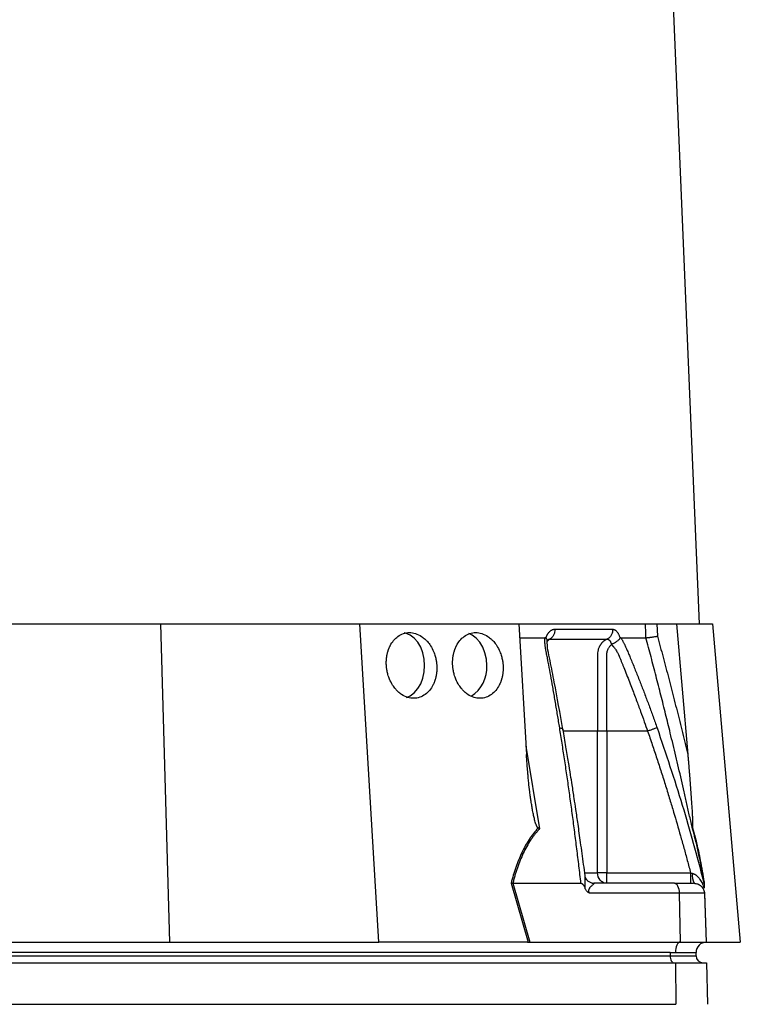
# Model space of a CAD drawing. Extents: x 99 to 1386, y 21 to 2104.
# Tile 15 of 20: x 1177 to 1386, y 545 to 829. Entities that reach past the tile are written whole.
import ezdxf

# ---------------------------------------------------------------- set-up
doc = ezdxf.new("R2010")
doc.units = 0
doc.layers.get('0').update_dxf_attribs({"linetype": 'CONTINUOUS'})

msp = doc.modelspace()

# ---------------------------------------------------------------- linework, layer by layer
at = {"color": 7, "linetype": 'CONTINUOUS'}
for p, q in [((1373.79, 654.68), (1333.29, 1616.68)), ((1161.38, 654.68), (1217.77, 654.68)), ((1217.77, 654.68), (1220.41, 562.68)), ((1217.77, 654.68), (1275.52, 654.68)), ((1280.94, 562.68), (1275.52, 654.68)), ((1275.52, 654.68), (1321.46, 654.68)), ((1321.46, 654.68), (1323.69, 616.89)), ((1321.46, 654.68), (1358.14, 654.68)), ((1361.46, 654.68), (1367.06, 654.68)), ((1361.46, 654.68), (1361.58, 651.13)), ((1367.06, 654.68), (1370.37, 616.89)), ((1367.06, 654.68), (1377.52, 654.68)), ((1377.52, 654.68), (1385.57, 562.68)), ((1321.7, 650.68), (1328.99, 650.68)), ((1329.29, 650.55), (1329.33, 650.68)), ((1329.76, 649.73), (1330.39, 650.29)), ((1344.24, 582.68), (1344.24, 623.68)), ((1346.93, 623.68), (1346.93, 582.68)), ((1358.73, 623.68), (1346.93, 623.68)), ((1323.54, 619.33), (1327.5, 595.44)), ((1340.63, 582.68), (1344.24, 582.68)), ((1346.93, 582.68), (1344.24, 582.68)), ((1346.93, 579.68), (1346.93, 582.68)), ((1346.93, 582.68), (1371.19, 582.68)), ((1319.25, 579.71), (1324.19, 562.68)), ((1319.74, 579.68), (1319.73, 579.68)), ((1319.73, 579.68), (1324.66, 562.68)), ((1319.74, 579.68), (1339.47, 579.68)), ((1366.48, 579.68), (1343.16, 579.68)), ((1374.92, 580.25), (1375.08, 579.68)), ((1375.07, 579.66), (1374.99, 580)), ((1367.98, 576.79), (1341.94, 576.79)), ((1368.23, 562.68), (1367.98, 576.79)), ((1375.18, 576.79), (1367.98, 576.79)), ((1375.18, 576.79), (1375.67, 562.68)), ((1375.24, 576.62), (1375.72, 562.68)), ((1167.61, 562.68), (1220.41, 562.68)), ((1220.41, 562.68), (1280.94, 562.68)), ((1323.95, 562.68), (1280.94, 562.68)), ((1323.95, 562.68), (1324.19, 562.68)), ((1324.66, 562.68), (1368.23, 562.68)), ((1368.23, 562.68), (1375.67, 562.68)), ((1375.72, 562.68), (1375.78, 562.68)), ((1375.78, 562.68), (1385.57, 562.68)), ((1365.28, 559.68), (1123.28, 559.68)), ((1123.28, 558.68), (1365.28, 558.68)), ((1365.28, 559.68), (1366.78, 559.68)), ((1365.28, 559.68), (1365.28, 558.68)), ((1365.28, 558.68), (1372.78, 558.68)), ((1372.78, 558.68), (1372.78, 559.68)), ((1124.8, 556.68), (1366.8, 556.68)), ((1366.8, 556.68), (1375.83, 556.68)), ((1366.8, 556.68), (1366.91, 544.68)), ((1375.83, 556.68), (1376.04, 544.68)), ((1124.91, 544.68), (1366.91, 544.68))]:
    msp.add_line(p, q, dxfattribs=at)
at = {"color": 7, "linetype": 'CONTINUOUS', "flags": 128}
for points in [[(1294.23, 642.68), (1294.1, 644.54), (1293.71, 646.32), (1293.08, 647.96), (1292.23, 649.4), (1291.19, 650.58), (1290.01, 651.46), (1288.73, 652), (1288.35, 652.09)], [(1312.21, 642.68), (1312.08, 644.54), (1311.69, 646.32), (1311.06, 647.96), (1310.21, 649.4), (1309.18, 650.58), (1308, 651.46), (1307, 651.91)], [(1288.98, 633.44), (1290.01, 633.91), (1291.19, 634.79), (1292.23, 635.97), (1293.08, 637.41), (1293.71, 639.05), (1294.1, 640.83), (1294.23, 642.68)], [(1342.58, 579.75), (1342.62, 579.74), (1343.16, 579.68)], [(1367.98, 576.79), (1367.94, 577.36), (1367.85, 577.9), (1367.71, 578.41), (1367.52, 578.84), (1367.3, 579.2), (1367.04, 579.47), (1366.77, 579.63), (1366.48, 579.68)], [(1368.23, 562.68), (1367.94, 562.61), (1367.67, 562.43), (1367.42, 562.14), (1367.2, 561.77), (1367.02, 561.32), (1366.89, 560.81), (1366.81, 560.26), (1366.78, 559.68)], [(1365.28, 558.68), (1365.3, 558.29), (1365.35, 557.92), (1365.45, 557.57), (1365.57, 557.27), (1365.72, 557.02), (1365.9, 556.84), (1366.08, 556.72), (1366.28, 556.68)]]:
    msp.add_lwpolyline(points, dxfattribs=at)
at = {"color": 7, "linetype": 'CONTINUOUS'}
for centre, radius, start, end in [((1302.35, 642.06), 9.88, 302.7829, 3.6327), ((1376.67, 581.88), 5, 172.1717, 206.0633), ((1375.78, 559.68), 3, 92, 180), ((1374.78, 558.68), 2, 180, 270)]:
    msp.add_arc(centre, radius, start, end, dxfattribs=at)
for points, knots in [([(1283.15, 642.68), (1283.15, 642.79), (1283.14, 642.99), (1283.13, 643.3), (1283.13, 643.61), (1283.14, 643.91), (1283.15, 644.21), (1283.17, 644.51), (1283.2, 644.8), (1283.24, 645.09), (1283.28, 645.38), (1283.33, 645.66), (1283.39, 645.93), (1283.45, 646.2), (1283.52, 646.47), (1283.59, 646.73), (1283.67, 646.98), (1283.76, 647.23), (1283.85, 647.47), (1283.94, 647.71), (1284.04, 647.94), (1284.15, 648.17), (1284.5, 648.87), (1285.21, 649.96), (1286.5, 651.17), (1288.07, 651.99), (1289.81, 652.28), (1291.62, 652), (1292.96, 651.37), (1293.86, 650.71), (1294.43, 650.23), (1295.15, 649.48), (1296.02, 648.32), (1296.77, 646.88), (1297.21, 645.63), (1297.43, 644.8), (1297.54, 644.25), (1297.63, 643.71), (1297.7, 643.19), (1297.72, 642.85), (1297.73, 642.68)], [0, 0, 0, 0, 0.010446, 0.020823, 0.031131, 0.041369, 0.051537, 0.061637, 0.071667, 0.081628, 0.09152, 0.101343, 0.111098, 0.120783, 0.1304, 0.139948, 0.149427, 0.158838, 0.168181, 0.177455, 0.186661, 0.195799, 0.204868, 0.274343, 0.343557, 0.419846, 0.49901, 0.572857, 0.654898, 0.678545, 0.703946, 0.740829, 0.794593, 0.860704, 0.909411, 0.928747, 0.947473, 0.965591, 0.9831, 1, 1, 1, 1]), ([(1302.34, 642.68), (1302.33, 642.79), (1302.32, 642.99), (1302.32, 643.3), (1302.32, 643.61), (1302.32, 643.91), (1302.34, 644.21), (1302.36, 644.51), (1302.39, 644.8), (1302.43, 645.09), (1302.47, 645.38), (1302.52, 645.66), (1302.58, 645.93), (1302.64, 646.2), (1302.71, 646.47), (1302.78, 646.73), (1302.86, 646.98), (1302.94, 647.23), (1303.03, 647.47), (1303.13, 647.71), (1303.23, 647.94), (1303.33, 648.17), (1303.68, 648.87), (1304.4, 649.96), (1305.69, 651.17), (1307.26, 651.99), (1308.99, 652.28), (1310.81, 652), (1312.14, 651.37), (1313.04, 650.71), (1313.61, 650.23), (1314.33, 649.48), (1315.2, 648.32), (1315.96, 646.88), (1316.39, 645.63), (1316.61, 644.8), (1316.73, 644.25), (1316.82, 643.71), (1316.88, 643.19), (1316.91, 642.85), (1316.92, 642.68)], [0, 0, 0, 0, 0.010446, 0.020823, 0.031131, 0.041369, 0.051537, 0.061637, 0.071667, 0.081628, 0.09152, 0.101343, 0.111098, 0.120783, 0.1304, 0.139948, 0.149427, 0.158838, 0.168181, 0.177455, 0.186661, 0.195799, 0.204868, 0.274343, 0.343557, 0.419846, 0.49901, 0.572857, 0.654898, 0.678545, 0.703946, 0.740829, 0.794593, 0.860704, 0.909411, 0.928747, 0.947473, 0.965591, 0.9831, 1, 1, 1, 1]), ([(1329.33, 650.68), (1329.36, 650.75), (1329.4, 650.89), (1329.48, 651.08), (1329.57, 651.26), (1329.65, 651.44), (1329.74, 651.61), (1329.84, 651.77), (1329.94, 651.92), (1330.04, 652.07), (1330.15, 652.2), (1330.26, 652.33), (1330.37, 652.45), (1330.49, 652.57), (1330.66, 652.7), (1330.86, 652.85), (1331.11, 652.99), (1331.37, 653.08), (1331.63, 653.15), (1331.81, 653.15), (1331.9, 653.16)], [0, 0, 0, 0, 0.044244, 0.088093, 0.13163, 0.174938, 0.218102, 0.261207, 0.304338, 0.347582, 0.391024, 0.434747, 0.478834, 0.523365, 0.568418, 0.654763, 0.740482, 0.826188, 0.912494, 1, 1, 1, 1]), ([(1331.9, 653.16), (1331.9, 652.87), (1331.88, 652.58), (1331.75, 651.99), (1331.65, 651.71), (1331.37, 651.18), (1331.2, 650.95), (1330.82, 650.56), (1330.6, 650.41), (1330.39, 650.3)], [0, 0, 0, 0, 0.25, 0.25, 0.5, 0.5, 0.75, 0.75, 1, 1, 1, 1]), ([(1348.63, 653.16), (1348.64, 652.87), (1348.61, 652.58), (1348.47, 651.99), (1348.36, 651.71), (1348.06, 651.18), (1347.88, 650.95), (1347.46, 650.56), (1347.23, 650.41), (1347, 650.29)], [0, 0, 0, 0, 0.25, 0.25, 0.5, 0.5, 0.75, 0.75, 1, 1, 1, 1]), ([(1348.63, 653.16), (1348.67, 653.16), (1348.74, 653.15), (1348.84, 653.14), (1348.95, 653.11), (1349.05, 653.08), (1349.16, 653.04), (1349.26, 652.98), (1349.36, 652.92), (1349.46, 652.85), (1349.56, 652.76), (1349.69, 652.64), (1349.85, 652.47), (1350.02, 652.24), (1350.19, 651.99), (1350.34, 651.7), (1350.49, 651.39), (1350.62, 651.05), (1350.71, 650.81), (1350.75, 650.68)], [0, 0, 0, 0, 0.043916, 0.087465, 0.130721, 0.173758, 0.216653, 0.259482, 0.302321, 0.345248, 0.38834, 0.43167, 0.514885, 0.596537, 0.677146, 0.757249, 0.837396, 0.918134, 1, 1, 1, 1]), ([(1358.14, 654.68), (1358.26, 654.68), (1358.44, 654.68), (1358.89, 654.68), (1359.16, 654.68), (1359.61, 654.68), (1359.77, 654.68), (1360.09, 654.68), (1360.26, 654.68), (1360.78, 654.68), (1361.12, 654.68), (1361.46, 654.68)], [0, 0, 0, 0, 0.25, 0.25, 0.5, 0.5, 0.625, 0.625, 0.75, 0.75, 1, 1, 1, 1]), ([(1358.27, 650.68), (1358.26, 651.03), (1358.23, 651.82), (1358.19, 653.15), (1358.15, 654.14), (1358.14, 654.68)], [0, 0, 0, 0, 0.25939, 0.592723, 1, 1, 1, 1]), ([(1329.29, 650.55), (1329.27, 650.56), (1329.24, 650.59), (1329.2, 650.63), (1329.15, 650.65), (1329.1, 650.67), (1329.04, 650.68), (1329, 650.68), (1328.99, 650.68)], [0, 0, 0, 0, 0.1566006, 0.3158007, 0.4787104, 0.6463949, 0.8198525, 1, 1, 1, 1]), ([(1333.3, 624.64), (1333.2, 625.26), (1333, 626.49), (1332.69, 628.33), (1332.39, 630.16), (1332.08, 631.98), (1331.76, 633.79), (1331.45, 635.59), (1331.05, 637.84), (1330.56, 640.54), (1330.09, 643.05), (1329.76, 644.77), (1329.6, 645.63), (1329.46, 646.35), (1329.34, 646.98), (1329.24, 647.55), (1329.17, 647.99), (1329.12, 648.4), (1329.06, 648.88), (1329.02, 649.44), (1328.99, 650.07), (1328.99, 650.48), (1328.99, 650.68)], [0, 0, 0, 0, 0.069743, 0.1392, 0.208375, 0.277268, 0.345882, 0.414218, 0.482278, 0.603106, 0.723193, 0.771573, 0.80044, 0.823382, 0.854554, 0.873329, 0.889757, 0.9055, 0.9218, 0.947614, 0.973654, 1, 1, 1, 1]), ([(1329.29, 650.55), (1329.42, 650.39), (1329.67, 650.09), (1329.66, 649.8), (1329.66, 649.66)], [0, 0, 0, 0, 0.542618, 1, 1, 1, 1]), ([(1329.66, 649.44), (1329.67, 649.48), (1329.72, 649.66), (1329.84, 649.94), (1329.96, 650.17), (1330.03, 650.23), (1330.01, 650.22), (1330.01, 650.22)], [0, 0, 0, 0, 0.079245, 0.314022, 0.686622, 0.997597, 1, 1, 1, 1]), ([(1334.26, 624.2), (1333.42, 628.79), (1332.2, 635.47), (1330.78, 643.02), (1329.8, 647.23), (1329.73, 649.03), (1329.7, 649.94)], [0, 0, 0, 0, 0.521771, 0.759675, 0.87903, 1, 1, 1, 1]), ([(1329.97, 650.18), (1330.01, 650.2), (1330.14, 650.29), (1330.28, 650.29), (1330.39, 650.29)], [0, 0, 0, 0, 0.278338, 1, 1, 1, 1]), ([(1330.39, 650.3), (1330.66, 650.3), (1331.25, 650.29), (1332.15, 650.29), (1333.13, 650.29), (1334.24, 650.29), (1335.43, 650.29), (1336.68, 650.29), (1337.92, 650.29), (1339.14, 650.29), (1340.32, 650.29), (1341.45, 650.29), (1342.54, 650.29), (1343.82, 650.29), (1345.11, 650.29), (1346.23, 650.29), (1346.8, 650.3), (1347, 650.3)], [0, 0, 0, 0, 0.045262, 0.095013, 0.149541, 0.208927, 0.281499, 0.353131, 0.425528, 0.499999, 0.571174, 0.640014, 0.708371, 0.777156, 0.883638, 0.959746, 1, 1, 1, 1]), ([(1347, 650.29), (1346.94, 650.26), (1346.81, 650.2), (1346.62, 650.1), (1346.43, 649.99), (1346.25, 649.87), (1346.08, 649.74), (1345.91, 649.6), (1345.75, 649.45), (1345.59, 649.29), (1345.44, 649.12), (1345.3, 648.95), (1345.16, 648.77), (1345.04, 648.58), (1344.92, 648.38), (1344.81, 648.18), (1344.62, 647.79), (1344.4, 647.17), (1344.28, 646.49), (1344.25, 645.87), (1344.25, 645.41), (1344.25, 644.95), (1344.25, 643.53), (1344.25, 641.08), (1344.25, 636.4), (1344.25, 630.61), (1344.25, 625.97), (1344.24, 623.68)], [0, 0, 0, 0, 0.008126, 0.016255, 0.024394, 0.032544, 0.040712, 0.048901, 0.057114, 0.065356, 0.073629, 0.081938, 0.090287, 0.098679, 0.107118, 0.11561, 0.12416, 0.155014, 0.186155, 0.199155, 0.221898, 0.23533, 0.24873, 0.375286, 0.499153, 0.75348, 1, 1, 1, 1]), ([(1347, 650.29), (1347.03, 650.3), (1347.09, 650.3), (1347.17, 650.29), (1347.25, 650.27), (1347.32, 650.24), (1347.39, 650.21), (1347.45, 650.17), (1347.51, 650.13), (1347.6, 650.07), (1347.69, 649.98), (1347.8, 649.85), (1347.92, 649.69), (1348.04, 649.48), (1348.14, 649.27), (1348.2, 649.11), (1348.24, 648.99), (1348.27, 648.89), (1348.3, 648.8), (1348.32, 648.73), (1348.32, 648.7)], [0, 0, 0, 0, 0.052456, 0.103162, 0.151896, 0.198475, 0.24274, 0.284546, 0.323758, 0.360242, 0.448065, 0.509929, 0.603516, 0.714391, 0.790593, 0.868251, 0.896619, 0.929634, 0.96805, 1, 1, 1, 1]), ([(1348.32, 648.7), (1348.33, 648.71), (1348.35, 648.75), (1348.39, 648.81), (1348.44, 648.85), (1348.51, 648.91), (1348.63, 648.98), (1348.86, 649.1), (1349.23, 649.28), (1349.66, 649.53), (1350.05, 649.8), (1350.32, 650.03), (1350.52, 650.22), (1350.67, 650.39), (1350.75, 650.49), (1350.79, 650.55)], [0, 0, 0, 0, 0.019155, 0.038032, 0.057394, 0.077868, 0.118264, 0.17246, 0.301508, 0.468103, 0.607052, 0.741758, 0.824402, 0.910719, 1, 1, 1, 1]), ([(1351, 650.68), (1350.99, 650.68), (1350.96, 650.68), (1350.91, 650.66), (1350.87, 650.64), (1350.82, 650.6), (1350.8, 650.57), (1350.79, 650.55)], [0, 0, 0, 0, 0.215337, 0.421307, 0.619532, 0.811798, 1, 1, 1, 1]), ([(1351, 650.68), (1351.06, 650.58), (1351.19, 650.38), (1351.36, 650.07), (1351.54, 649.76), (1351.7, 649.44), (1351.87, 649.13), (1352.05, 648.76), (1352.26, 648.33), (1352.47, 647.88), (1352.67, 647.44), (1352.88, 646.95), (1353.19, 646.22), (1353.64, 645.13), (1354.45, 643.18), (1355.51, 640.54), (1356.76, 637.38), (1357.97, 634.23), (1359.16, 631.06), (1360.34, 627.87), (1361.1, 625.72), (1361.48, 624.64)], [0, 0, 0, 0, 0.013213, 0.026322, 0.039337, 0.052268, 0.065125, 0.077918, 0.097008, 0.116015, 0.130886, 0.148765, 0.172741, 0.214986, 0.275443, 0.39693, 0.518098, 0.637293, 0.757336, 0.878235, 1, 1, 1, 1]), ([(1358.27, 650.68), (1358.29, 650.69), (1358.33, 650.69), (1358.41, 650.7), (1358.5, 650.71), (1358.59, 650.72), (1358.7, 650.73), (1358.83, 650.74), (1358.96, 650.76), (1359.1, 650.78), (1359.26, 650.8), (1359.42, 650.82), (1359.67, 650.85), (1360.05, 650.9), (1360.56, 650.98), (1361.05, 651.05), (1361.39, 651.11), (1361.54, 651.13), (1361.58, 651.13)], [0, 0, 0, 0, 0.040811, 0.082728, 0.125723, 0.169756, 0.214777, 0.26073, 0.307544, 0.355141, 0.403434, 0.452325, 0.501712, 0.614919, 0.751138, 0.888653, 0.970145, 1, 1, 1, 1]), ([(1371.71, 595.44), (1371.44, 596.65), (1370.92, 599.04), (1370.12, 602.6), (1369.32, 606.13), (1368.52, 609.61), (1367.72, 613.05), (1366.91, 616.45), (1366.11, 619.81), (1365.13, 623.86), (1363.97, 628.62), (1362.59, 634.1), (1361.19, 639.61), (1359.75, 645.14), (1358.76, 648.83), (1358.27, 650.68)], [0, 0, 0, 0, 0.064919, 0.129148, 0.192687, 0.255534, 0.317691, 0.379155, 0.439927, 0.500007, 0.598922, 0.698372, 0.798363, 0.898904, 1, 1, 1, 1]), ([(1361.58, 651.13), (1361.86, 650.12), (1362.41, 648.1), (1363.23, 645.05), (1364.05, 641.99), (1364.86, 638.91), (1365.67, 635.81), (1366.46, 632.69), (1367.26, 629.57), (1368.04, 626.42), (1368.83, 623.26), (1369.6, 620.08), (1370.11, 617.96), (1370.37, 616.89)], [0, 0, 0, 0, 0.088912, 0.178221, 0.267928, 0.358033, 0.448538, 0.539443, 0.630749, 0.722457, 0.814567, 0.907081, 1, 1, 1, 1]), ([(1346.93, 623.68), (1346.93, 625.59), (1346.94, 629.83), (1346.94, 635.09), (1346.94, 639.54), (1346.94, 641.92), (1346.94, 643.55), (1346.94, 644.33), (1346.94, 645.03), (1346.94, 645.56), (1346.94, 646.02), (1346.98, 646.48), (1347.1, 646.99), (1347.27, 647.44), (1347.48, 647.81), (1347.71, 648.13), (1347.92, 648.35), (1348.14, 648.54), (1348.25, 648.64), (1348.33, 648.69)], [0, 0, 0, 0, 0.224579, 0.49878, 0.618695, 0.74817, 0.779071, 0.810518, 0.840295, 0.86108, 0.872866, 0.894645, 0.915199, 0.934879, 0.951407, 0.965889, 0.981854, 0.988832, 1, 1, 1, 1]), ([(1348.33, 648.69), (1348.38, 648.64), (1348.48, 648.54), (1348.63, 648.38), (1348.77, 648.22), (1348.9, 648.06), (1349.08, 647.85), (1349.3, 647.56), (1349.59, 647.14), (1349.87, 646.69), (1350.12, 646.26), (1350.27, 645.92), (1350.38, 645.66), (1350.46, 645.48), (1350.54, 645.28), (1350.71, 644.88), (1350.97, 644.25), (1351.3, 643.44), (1351.8, 642.21), (1352.46, 640.56), (1353.29, 638.46), (1354.29, 635.85), (1355.44, 632.83), (1356.67, 629.5), (1357.75, 626.49), (1358.42, 624.58), (1358.73, 623.68)], [0, 0, 0, 0, 0.008561, 0.016773, 0.024689, 0.032301, 0.039626, 0.055447, 0.073637, 0.095859, 0.114067, 0.128776, 0.136549, 0.144797, 0.150614, 0.160806, 0.192776, 0.225673, 0.256504, 0.33911, 0.421716, 0.504322, 0.647439, 0.777701, 0.895149, 1, 1, 1, 1]), ([(1297.73, 642.68), (1297.74, 642.58), (1297.75, 642.37), (1297.76, 642.07), (1297.76, 641.76), (1297.75, 641.46), (1297.74, 641.16), (1297.71, 640.86), (1297.68, 640.57), (1297.65, 640.28), (1297.6, 639.99), (1297.55, 639.71), (1297.5, 639.44), (1297.44, 639.17), (1297.37, 638.9), (1297.29, 638.64), (1297.21, 638.39), (1297.13, 638.14), (1297.04, 637.9), (1296.94, 637.66), (1296.85, 637.43), (1296.74, 637.2), (1296.39, 636.5), (1295.68, 635.41), (1294.38, 634.2), (1292.82, 633.38), (1291.08, 633.09), (1289.27, 633.37), (1287.93, 634), (1287.03, 634.66), (1286.46, 635.14), (1285.74, 635.88), (1284.87, 637.05), (1284.12, 638.49), (1283.68, 639.74), (1283.46, 640.57), (1283.35, 641.12), (1283.26, 641.66), (1283.19, 642.18), (1283.17, 642.52), (1283.15, 642.68)], [0, 0, 0, 0, 0.010446, 0.020823, 0.031131, 0.041369, 0.051537, 0.061637, 0.071667, 0.081628, 0.09152, 0.101343, 0.111098, 0.120783, 0.1304, 0.139948, 0.149427, 0.158838, 0.168181, 0.177455, 0.186661, 0.195799, 0.204868, 0.274343, 0.343557, 0.419846, 0.49901, 0.572857, 0.654898, 0.678545, 0.703946, 0.740829, 0.794593, 0.860704, 0.909411, 0.928747, 0.947473, 0.965591, 0.9831, 1, 1, 1, 1]), ([(1316.92, 642.68), (1316.93, 642.58), (1316.94, 642.37), (1316.95, 642.07), (1316.94, 641.76), (1316.94, 641.46), (1316.92, 641.16), (1316.9, 640.86), (1316.87, 640.57), (1316.83, 640.28), (1316.79, 639.99), (1316.74, 639.71), (1316.68, 639.44), (1316.62, 639.17), (1316.55, 638.9), (1316.48, 638.64), (1316.4, 638.39), (1316.32, 638.14), (1316.23, 637.9), (1316.13, 637.66), (1316.03, 637.43), (1315.93, 637.2), (1315.58, 636.5), (1314.86, 635.41), (1313.57, 634.2), (1312, 633.38), (1310.27, 633.09), (1308.45, 633.37), (1307.12, 634), (1306.22, 634.66), (1305.65, 635.14), (1304.93, 635.88), (1304.06, 637.05), (1303.3, 638.49), (1302.87, 639.74), (1302.65, 640.57), (1302.53, 641.12), (1302.44, 641.66), (1302.38, 642.18), (1302.35, 642.52), (1302.34, 642.68)], [0, 0, 0, 0, 0.010446, 0.020823, 0.031131, 0.041369, 0.051537, 0.061637, 0.071667, 0.081628, 0.09152, 0.101343, 0.111098, 0.120783, 0.1304, 0.139948, 0.149427, 0.158838, 0.168181, 0.177455, 0.186661, 0.195799, 0.204868, 0.274343, 0.343557, 0.419846, 0.49901, 0.572857, 0.654898, 0.678545, 0.703946, 0.740829, 0.794593, 0.860704, 0.909411, 0.928747, 0.947473, 0.965591, 0.9831, 1, 1, 1, 1]), ([(1339.47, 579.68), (1339.38, 580.52), (1339.18, 582.19), (1338.88, 584.69), (1338.58, 587.16), (1338.27, 589.63), (1337.96, 592.07), (1337.65, 594.5), (1337.34, 596.92), (1337.02, 599.32), (1336.7, 601.7), (1336.37, 604.06), (1336.04, 606.41), (1335.71, 608.75), (1335.38, 611.07), (1335.04, 613.37), (1334.7, 615.66), (1334.35, 617.93), (1334, 620.18), (1333.65, 622.42), (1333.41, 623.9), (1333.3, 624.64)], [0, 0, 0, 0, 0.055211, 0.110128, 0.164753, 0.219086, 0.273129, 0.326884, 0.38035, 0.43353, 0.486425, 0.539036, 0.591365, 0.643413, 0.695181, 0.746671, 0.797884, 0.848822, 0.899487, 0.949879, 1, 1, 1, 1]), ([(1333.3, 624.64), (1333.51, 624.61), (1333.94, 624.53), (1334.24, 624.36), (1334.22, 624.23), (1334.22, 624.19)], [0, 0, 0, 0, 0.412869, 0.849656, 1, 1, 1, 1]), ([(1340.66, 581.84), (1340.52, 582.94), (1340.1, 586.16), (1339.41, 591.14), (1338.66, 596.45), (1338.04, 600.71), (1337.57, 603.82), (1337.21, 606.19), (1336.86, 608.44), (1336.41, 611.29), (1335.82, 614.96), (1335.09, 619.36), (1334.54, 622.52), (1334.25, 624.2)], [0, 0, 0, 0, 0.076621, 0.225673, 0.350279, 0.450435, 0.526145, 0.570624, 0.618409, 0.685889, 0.773062, 0.87994, 1, 1, 1, 1]), ([(1344.24, 623.68), (1341.82, 623.68), (1338.74, 623.68), (1335.11, 623.68), (1334.34, 623.68)], [0, 0, 0, 0, 0.789419, 1, 1, 1, 1]), ([(1346.93, 623.68), (1346.38, 623.68), (1345.82, 623.68), (1344.88, 623.68), (1344.49, 623.68), (1344.24, 623.68)], [0, 0, 0, 0, 0.5, 0.5, 1, 1, 1, 1]), ([(1361.48, 624.64), (1361.41, 624.62), (1361.3, 624.58), (1360.96, 624.46), (1360.74, 624.38), (1360.22, 624.21), (1359.93, 624.1), (1359.33, 623.89), (1359.02, 623.79), (1358.73, 623.68)], [0, 0, 0, 0, 0.25, 0.25, 0.5, 0.5, 0.75, 0.75, 1, 1, 1, 1]), ([(1358.73, 623.68), (1358.96, 623.03), (1359.42, 621.72), (1360.09, 619.74), (1360.75, 617.77), (1361.41, 615.79), (1362.06, 613.81), (1362.7, 611.83), (1363.33, 609.85), (1363.96, 607.86), (1364.57, 605.87), (1365.35, 603.34), (1366.59, 599.2), (1367.94, 594.53), (1369.25, 589.87), (1370.24, 586.28), (1370.87, 583.88), (1371.19, 582.68)], [0, 0, 0, 0, 0.048617, 0.09723, 0.145837, 0.19444, 0.243038, 0.291632, 0.340223, 0.38881, 0.437394, 0.485974, 0.574238, 0.739435, 0.826287, 0.913142, 1, 1, 1, 1]), ([(1361.48, 624.64), (1363.99, 617.22), (1368.95, 602.57), (1372.95, 587.63), (1374.92, 580.25)], [0, 0, 0, 0, 0.506538, 1, 1, 1, 1]), ([(1327.08, 595.68), (1327.06, 595.69), (1327.03, 595.72), (1326.98, 595.76), (1326.93, 595.82), (1326.87, 595.89), (1326.82, 595.96), (1326.77, 596.05), (1326.71, 596.15), (1326.66, 596.26), (1326.61, 596.38), (1326.55, 596.51), (1326.49, 596.64), (1326.39, 596.93), (1326.23, 597.41), (1326, 598.23), (1325.74, 599.35), (1325.48, 600.65), (1325.24, 602.03), (1325.04, 603.34), (1324.84, 604.71), (1324.6, 606.51), (1324.38, 608.42), (1324.2, 610.22), (1324.06, 611.79), (1323.92, 613.43), (1323.79, 615.23), (1323.72, 616.36), (1323.69, 616.89)], [0, 0, 0, 0, 0.003332, 0.006931, 0.010836, 0.015076, 0.019676, 0.024653, 0.030022, 0.035794, 0.041979, 0.048584, 0.055615, 0.063077, 0.09159, 0.125609, 0.181988, 0.250749, 0.308705, 0.375633, 0.433218, 0.500394, 0.625175, 0.69931, 0.750051, 0.843131, 0.926444, 1, 1, 1, 1]), ([(1370.37, 616.89), (1370.4, 616.53), (1370.46, 615.81), (1370.56, 614.72), (1370.65, 613.64), (1370.74, 612.56), (1370.87, 610.92), (1371.04, 608.76), (1371.24, 606), (1371.43, 603.33), (1371.57, 601.06), (1371.67, 599.35), (1371.72, 598.23), (1371.76, 597.4), (1371.77, 596.89), (1371.77, 596.54), (1371.77, 596.33), (1371.77, 596.14), (1371.77, 595.98), (1371.76, 595.85), (1371.75, 595.75), (1371.74, 595.7), (1371.74, 595.68)], [0, 0, 0, 0, 0.050093, 0.100134, 0.150128, 0.200076, 0.249981, 0.37787, 0.499954, 0.633168, 0.749949, 0.817315, 0.874947, 0.908683, 0.937452, 0.949799, 0.960915, 0.970837, 0.979615, 0.987321, 0.994063, 1, 1, 1, 1]), ([(1327.08, 595.68), (1326.13, 594.65), (1325.27, 593.54), (1323.69, 591.14), (1322.97, 589.86), (1322, 587.82), (1321.7, 587.12), (1321.12, 585.69), (1320.85, 584.97), (1320.09, 582.76), (1319.64, 581.24), (1319.25, 579.71)], [0, 0, 0, 0, 0.25, 0.25, 0.5, 0.5, 0.625, 0.625, 0.75, 0.75, 1, 1, 1, 1]), ([(1327.5, 595.44), (1327.4, 595.33), (1327.19, 595.11), (1326.89, 594.77), (1326.59, 594.42), (1326.29, 594.06), (1326, 593.7), (1325.72, 593.33), (1325.44, 592.95), (1325.16, 592.56), (1324.59, 591.72), (1323.76, 590.36), (1322.75, 588.41), (1321.84, 586.34), (1321.18, 584.56), (1320.7, 583.1), (1320.36, 581.99), (1320.04, 580.85), (1319.84, 580.08), (1319.74, 579.68)], [0, 0, 0, 0, 0.027699, 0.055385, 0.083065, 0.110749, 0.138446, 0.166165, 0.193916, 0.221706, 0.249546, 0.372245, 0.497729, 0.620936, 0.748641, 0.809518, 0.871676, 0.935158, 1, 1, 1, 1]), ([(1327.08, 595.68), (1327.12, 595.66), (1327.21, 595.61), (1327.35, 595.53), (1327.45, 595.47), (1327.5, 595.44)], [0, 0, 0, 0, 0.297603, 0.631066, 1, 1, 1, 1]), ([(1371.74, 595.68), (1371.73, 595.66), (1371.72, 595.61), (1371.71, 595.55), (1371.71, 595.5), (1371.71, 595.46), (1371.71, 595.44)], [0, 0, 0, 0, 0.287142, 0.54905, 0.786434, 1, 1, 1, 1]), ([(1375.08, 579.68), (1375.04, 579.91), (1374.97, 580.36), (1374.86, 581.02), (1374.75, 581.68), (1374.65, 582.32), (1374.54, 582.94), (1374.43, 583.56), (1374.22, 584.71), (1373.92, 586.34), (1373.5, 588.41), (1373.07, 590.36), (1372.72, 591.83), (1372.45, 592.87), (1372.27, 593.56), (1372.08, 594.21), (1371.9, 594.84), (1371.77, 595.24), (1371.71, 595.44)], [0, 0, 0, 0, 0.037221, 0.073994, 0.110324, 0.146218, 0.181685, 0.216731, 0.251364, 0.379068, 0.502277, 0.627759, 0.750461, 0.800534, 0.850472, 0.900327, 0.950152, 1, 1, 1, 1]), ([(1371.74, 595.68), (1371.77, 595.57), (1371.84, 595.34), (1371.95, 594.99), (1372.05, 594.63), (1372.16, 594.26), (1372.26, 593.89), (1372.36, 593.51), (1372.47, 593.12), (1372.57, 592.73), (1372.79, 591.87), (1373.12, 590.48), (1373.48, 588.8), (1373.78, 587.36), (1374, 586.2), (1374.23, 585), (1374.45, 583.74), (1374.68, 582.44), (1374.91, 581.1), (1375.05, 580.17), (1375.13, 579.71)], [0, 0, 0, 0, 0.02778, 0.055552, 0.083326, 0.11111, 0.138913, 0.166743, 0.194608, 0.222518, 0.250481, 0.37365, 0.49964, 0.566615, 0.634967, 0.704777, 0.776117, 0.849059, 0.923666, 1, 1, 1, 1]), ([(1340.64, 578.28), (1340.64, 578.81), (1340.65, 579.83), (1340.74, 581.03), (1340.68, 581.61), (1340.65, 581.84)], [0, 0, 0, 0, 0.400757, 0.754093, 1, 1, 1, 1]), ([(1342.66, 579.73), (1342.38, 579.82), (1341.82, 580), (1341.17, 580.61), (1340.78, 581.28), (1340.7, 581.65), (1340.67, 581.83)], [0, 0, 0, 0, 0.277034, 0.545621, 0.788512, 1, 1, 1, 1]), ([(1346.93, 579.68), (1346.22, 579.68), (1345.54, 580), (1344.53, 581.13), (1344.24, 581.89), (1344.24, 582.68)], [0, 0, 0, 0, 0.5, 0.5, 1, 1, 1, 1]), ([(1371.19, 582.68), (1371.19, 582.29), (1371.19, 581.9), (1371.19, 581.17), (1371.19, 580.84), (1371.19, 580.29), (1371.19, 580.06), (1371.19, 579.76), (1371.19, 579.68), (1371.19, 579.68)], [0, 0, 0, 0, 0.25, 0.25, 0.5, 0.5, 0.75, 0.75, 1, 1, 1, 1]), ([(1371.19, 582.68), (1371.25, 582.67), (1371.36, 582.65), (1371.53, 582.61), (1371.66, 582.58), (1371.72, 582.56)], [0, 0, 0, 0, 0.296595, 0.629518, 1, 1, 1, 1]), ([(1371.72, 582.56), (1371.76, 582.55), (1371.85, 582.53), (1371.99, 582.48), (1372.12, 582.43), (1372.26, 582.36), (1372.4, 582.28), (1372.54, 582.2), (1372.68, 582.1), (1372.82, 581.99), (1373.09, 581.77), (1373.46, 581.39), (1373.89, 580.84), (1374.27, 580.24), (1374.55, 579.71), (1374.75, 579.27), (1374.89, 578.93), (1375.02, 578.6), (1375.09, 578.38), (1375.13, 578.28)], [0, 0, 0, 0, 0.0232684, 0.0475315, 0.0728606, 0.0993183, 0.1269591, 0.1558309, 0.1859756, 0.2174298, 0.2502261, 0.3681806, 0.5001798, 0.6253421, 0.7495004, 0.8168094, 0.8808955, 0.9419042, 1, 1, 1, 1]), ([(1339.47, 579.68), (1339.5, 579.68), (1339.55, 579.68), (1339.63, 579.66), (1339.71, 579.63), (1339.8, 579.58), (1339.92, 579.49), (1340.06, 579.35), (1340.2, 579.16), (1340.33, 578.94), (1340.44, 578.73), (1340.54, 578.51), (1340.6, 578.36), (1340.64, 578.28)], [0, 0, 0, 0, 0.045615, 0.090065, 0.133897, 0.193494, 0.257497, 0.373104, 0.505597, 0.624361, 0.752463, 0.869423, 1, 1, 1, 1]), ([(1341.94, 576.79), (1341.89, 576.82), (1341.8, 576.88), (1341.66, 576.97), (1341.51, 577.08), (1341.34, 577.22), (1341.15, 577.41), (1340.96, 577.65), (1340.78, 577.95), (1340.69, 578.17), (1340.64, 578.28)], [0, 0, 0, 0, 0.089744, 0.173297, 0.250796, 0.377592, 0.500181, 0.663937, 0.829644, 1, 1, 1, 1]), ([(1343.16, 579.68), (1343.16, 579.68), (1343.18, 579.68), (1343.19, 579.68), (1343.2, 579.67), (1343.21, 579.65), (1343.2, 579.63), (1343.19, 579.6), (1343.14, 579.53), (1343.05, 579.44), (1342.93, 579.32), (1342.75, 579.14), (1342.49, 578.89), (1342.2, 578.6), (1341.97, 578.33), (1341.84, 578.13), (1341.74, 577.95), (1341.69, 577.81), (1341.65, 577.65), (1341.65, 577.47), (1341.68, 577.28), (1341.75, 577.11), (1341.84, 576.94), (1341.91, 576.84), (1341.94, 576.79)], [0, 0, 0, 0, 0.019113, 0.038827, 0.059204, 0.080302, 0.102173, 0.124862, 0.184031, 0.25006, 0.308917, 0.374776, 0.499494, 0.623936, 0.686478, 0.748933, 0.782365, 0.811674, 0.844579, 0.874492, 0.904774, 0.937088, 0.966447, 1, 1, 1, 1]), ([(1366.48, 579.68), (1366.58, 579.68), (1366.78, 579.68), (1367.07, 579.68), (1367.36, 579.68), (1367.64, 579.68), (1367.92, 579.68), (1368.37, 579.68), (1368.97, 579.68), (1369.67, 579.68), (1370.3, 579.68), (1370.75, 579.68), (1371.07, 579.68), (1371.29, 579.68), (1371.48, 579.68), (1371.59, 579.68), (1371.64, 579.68)], [0, 0, 0, 0, 0.041371, 0.082669, 0.123931, 0.165197, 0.206505, 0.247894, 0.373918, 0.500006, 0.62603, 0.752118, 0.814142, 0.876043, 0.937953, 1, 1, 1, 1]), ([(1371.64, 579.68), (1371.67, 579.68), (1371.73, 579.68), (1371.81, 579.68), (1371.88, 579.68), (1371.94, 579.68), (1371.98, 579.68), (1372, 579.68)], [0, 0, 0, 0, 0.200133, 0.4000665, 0.5999335, 0.799867, 1, 1, 1, 1]), ([(1372.18, 579.68), (1372.53, 579.68), (1372.9, 579.62), (1373.63, 579.34), (1373.98, 579.12), (1374.56, 578.56), (1374.79, 578.22), (1375.09, 577.51), (1375.17, 577.14), (1375.18, 576.79)], [0, 0, 0, 0, 0.25, 0.25, 0.5, 0.5, 0.75, 0.75, 1, 1, 1, 1]), ([(1375.08, 579.68), (1375.08, 579.68), (1375.08, 579.68), (1375.08, 579.67), (1375.08, 579.65), (1375.08, 579.61), (1375.08, 579.57), (1375.09, 579.53), (1375.09, 579.45), (1375.09, 579.32), (1375.1, 579.09), (1375.11, 578.74), (1375.12, 578.44), (1375.13, 578.28)], [0, 0, 0, 0, 0.037435, 0.075337, 0.114198, 0.154472, 0.19657, 0.240851, 0.287623, 0.388379, 0.502384, 0.730462, 1, 1, 1, 1]), ([(1324.19, 562.68), (1324.22, 562.68), (1324.3, 562.68), (1324.41, 562.68), (1324.53, 562.68), (1324.61, 562.68), (1324.66, 562.68)], [0, 0, 0, 0, 0.249425, 0.4989149, 0.7489481, 1, 1, 1, 1]), ([(1366.78, 559.68), (1366.88, 559.68), (1367.07, 559.68), (1367.36, 559.68), (1367.65, 559.68), (1367.93, 559.68), (1368.2, 559.68), (1368.46, 559.68), (1368.72, 559.68), (1368.98, 559.68), (1369.53, 559.68), (1370.31, 559.68), (1371.2, 559.68), (1371.91, 559.68), (1372.31, 559.68), (1372.53, 559.68), (1372.64, 559.68), (1372.72, 559.68), (1372.77, 559.68), (1372.78, 559.68), (1372.78, 559.68)], [0, 0, 0, 0, 0.027404, 0.054731, 0.082003, 0.109243, 0.136472, 0.163713, 0.190989, 0.218322, 0.245734, 0.372851, 0.500009, 0.627126, 0.754284, 0.803552, 0.852626, 0.901639, 0.95072, 1, 1, 1, 1])]:
    msp.add_open_spline(points, degree=3, knots=knots, dxfattribs=at)
for points in [[(1331.9, 653.16), (1338.09, 653.16), (1343.68, 653.16), (1348.63, 653.16)], [(1350.79, 650.55), (1350.77, 650.6), (1350.76, 650.64), (1350.75, 650.68)], [(1351, 650.68), (1353.63, 650.68), (1356.05, 650.68), (1358.27, 650.68)], [(1319.73, 579.68), (1319.56, 579.69), (1319.4, 579.7), (1319.25, 579.71)]]:
    msp.add_open_spline(points, degree=3, dxfattribs=at)

doc.saveas('drawing.dxf')
